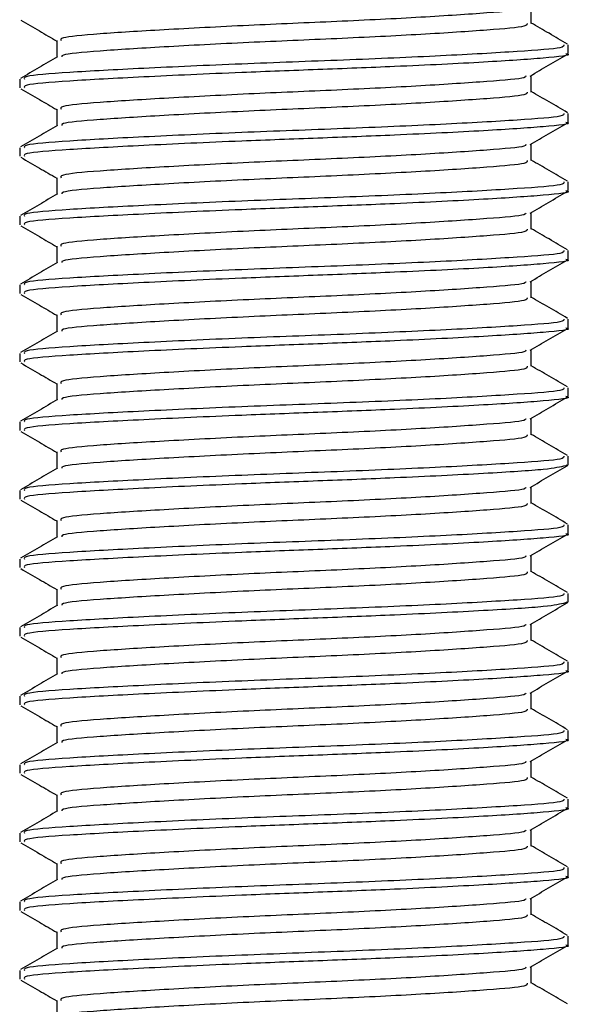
# Model space of a CAD drawing. Header units: millimetres. Extents: x 0 to 420, y 0 to 297.
# Tile 25 of 104: x 73.449 to 74.338, y 193.938 to 195.526. Entities that reach past the tile are written whole.
import ezdxf

# ---------------------------------------------------------------- set-up
doc = ezdxf.new("R2010")
doc.units = ezdxf.units.MM

msp = doc.modelspace()

# ---------------------------------------------------------------- linework, layer by layer
at = {"color": 7, "linetype": 'Continuous', "lineweight": 25}
for p, q in [((74.27304, 195.51953), (74.27304, 195.54646)), ((73.5085, 195.49189), (73.5085, 195.46506)), ((74.33286, 195.47119), (74.33286, 195.48506)), ((74.27304, 195.409), (74.27304, 195.43594)), ((73.44867, 195.42977), (73.44867, 195.41595)), ((73.5085, 195.38137), (73.5085, 195.35453)), ((74.33286, 195.36067), (74.33286, 195.37454)), ((73.44867, 195.31924), (73.44867, 195.30543)), ((74.27304, 195.29848), (74.27304, 195.32542)), ((73.5085, 195.27085), (73.5085, 195.24401)), ((74.33286, 195.25014), (74.33286, 195.26401)), ((73.44867, 195.20872), (73.44867, 195.19491)), ((74.27304, 195.18795), (74.27304, 195.21489)), ((73.5085, 195.16032), (73.5085, 195.13349)), ((74.33286, 195.13962), (74.33286, 195.15349)), ((73.44867, 195.0982), (73.44867, 195.08438)), ((74.27304, 195.07743), (74.27304, 195.10437)), ((73.5085, 195.0498), (73.5085, 195.02296)), ((74.33286, 195.0291), (74.33286, 195.04297)), ((73.44867, 194.98767), (73.44867, 194.97386)), ((74.27304, 194.96691), (74.27304, 194.99385)), ((73.5085, 194.93928), (73.5085, 194.91244)), ((74.33286, 194.91857), (74.33286, 194.93244)), ((73.44867, 194.87715), (73.44867, 194.86334)), ((74.27304, 194.85638), (74.27304, 194.88332)), ((73.5085, 194.82875), (73.5085, 194.80192)), ((74.33286, 194.80805), (74.33286, 194.82192)), ((74.32898, 194.80805), (74.33224, 194.80709)), ((73.44867, 194.76663), (73.44867, 194.75281)), ((74.27304, 194.74586), (74.27304, 194.7728)), ((73.5085, 194.71823), (73.5085, 194.69139)), ((74.33286, 194.69753), (74.33286, 194.7114)), ((73.44867, 194.6561), (73.44867, 194.64229)), ((74.27304, 194.63534), (74.27304, 194.66228)), ((73.5085, 194.60771), (73.5085, 194.58087)), ((74.33286, 194.587), (74.33286, 194.60087)), ((74.32898, 194.587), (74.33224, 194.58604)), ((73.44867, 194.54558), (73.44867, 194.53177)), ((74.27304, 194.52481), (74.27304, 194.55175)), ((73.5085, 194.49718), (73.5085, 194.47035)), ((74.33286, 194.47648), (74.33286, 194.49035)), ((73.44867, 194.43506), (73.44867, 194.42124)), ((74.27304, 194.41429), (74.27304, 194.44123)), ((73.5085, 194.38666), (73.5085, 194.35982)), ((74.33286, 194.36596), (74.33286, 194.37983)), ((73.44867, 194.32453), (73.44867, 194.31072)), ((74.27304, 194.30377), (74.27304, 194.33071)), ((73.5085, 194.27614), (73.5085, 194.2493)), ((74.33286, 194.25543), (74.33286, 194.2693)), ((73.44867, 194.21401), (73.44867, 194.20019)), ((74.27304, 194.19324), (74.27304, 194.22018)), ((73.5085, 194.16561), (73.5085, 194.13878)), ((74.33286, 194.14491), (74.33286, 194.15878)), ((73.44867, 194.10349), (73.44867, 194.08967)), ((74.27304, 194.08272), (74.27304, 194.10966)), ((73.5085, 194.05509), (73.5085, 194.02825)), ((74.33286, 194.03439), (74.33286, 194.04826)), ((73.44867, 193.99296), (73.44867, 193.97915)), ((74.27304, 193.9722), (74.27304, 193.99914)), ((73.5085, 193.94457), (73.5085, 193.91773))]:
    msp.add_line(p, q, dxfattribs=at)
for points, knots in [([(74.26441, 195.54542), (74.26424, 195.5445), (74.26364, 195.5413), (74.2059, 195.53662), (74.10108, 195.52947), (73.96226, 195.52262), (73.81437, 195.51652), (73.67681, 195.50923), (73.57216, 195.50278), (73.51298, 195.49716), (73.51465, 195.49337), (73.51529, 195.4919)], [0, 0, 0, 0, 0.0492908, 0.1712997, 0.2981292, 0.4238469, 0.5463291, 0.6737547, 0.7978, 0.9217212, 1, 1, 1, 1]), ([(73.45037, 195.52486), (73.46038, 195.51907), (73.47976, 195.50785), (73.49913, 195.49663), (73.5085, 195.4912)], [0, 0, 0, 0, 0.5163558, 1, 1, 1, 1]), ([(74.26652, 195.51957), (74.26678, 195.51804), (74.26744, 195.51421), (74.2067, 195.50898), (74.10087, 195.50184), (73.9623, 195.49499), (73.8144, 195.48889), (73.67662, 195.4816), (73.57285, 195.47515), (73.51613, 195.47003), (73.51654, 195.46677), (73.51665, 195.46583)], [0, 0, 0, 0, 0.0812126, 0.2026951, 0.3289775, 0.4541529, 0.5761068, 0.7029826, 0.8264929, 0.9498795, 1, 1, 1, 1]), ([(74.33177, 195.48631), (74.32176, 195.4921), (74.30219, 195.50344), (74.28261, 195.51478), (74.27304, 195.52032)], [0, 0, 0, 0, 0.5112595, 1, 1, 1, 1]), ([(74.32536, 195.48506), (74.32567, 195.48352), (74.32646, 195.47968), (74.25615, 195.47444), (74.13374, 195.4673), (73.9735, 195.46045), (73.8024, 195.45435), (73.64332, 195.44706), (73.52232, 195.44061), (73.45394, 195.435), (73.45584, 195.43122), (73.45657, 195.42977)], [0, 0, 0, 0, 0.0795242, 0.1977381, 0.3206174, 0.4424209, 0.5610929, 0.684549, 0.8047339, 0.9247987, 1, 1, 1, 1]), ([(73.50981, 195.46582), (73.4998, 195.46002), (73.47979, 195.44843), (73.45977, 195.43684), (73.44977, 195.43105)], [0, 0, 0, 0, 0.49989867, 1, 1, 1, 1]), ([(74.32898, 195.47119), (74.33023, 195.47087), (74.34042, 195.46824), (74.29824, 195.46368), (74.20373, 195.45725), (74.06893, 195.45052), (73.93097, 195.44521), (73.78945, 195.43992), (73.64329, 195.43325), (73.52233, 195.4268), (73.45394, 195.42119), (73.45584, 195.41741), (73.45657, 195.41595)], [0, 0, 0, 0, 0.0167834, 0.1370015, 0.2569808, 0.380436, 0.4722687, 0.5611895, 0.6846185, 0.8047769, 0.9248152, 1, 1, 1, 1]), ([(74.27115, 195.43485), (74.28115, 195.44064), (74.30115, 195.45223), (74.32116, 195.46381), (74.33116, 195.4696)], [0, 0, 0, 0, 0.4999098, 1, 1, 1, 1]), ([(74.26441, 195.4349), (74.26424, 195.43398), (74.26364, 195.43078), (74.2059, 195.4261), (74.10108, 195.41894), (73.96226, 195.4121), (73.81437, 195.406), (73.67681, 195.39871), (73.57216, 195.39226), (73.51298, 195.38664), (73.51465, 195.38285), (73.51529, 195.38138)], [0, 0, 0, 0, 0.0492908, 0.1712997, 0.2981292, 0.4238469, 0.5463291, 0.6737547, 0.7978, 0.9217212, 1, 1, 1, 1]), ([(73.45037, 195.41434), (73.46038, 195.40855), (73.47976, 195.39733), (73.49913, 195.38611), (73.5085, 195.38068)], [0, 0, 0, 0, 0.5163558, 1, 1, 1, 1]), ([(74.26652, 195.40905), (74.26678, 195.40751), (74.26744, 195.40369), (74.2067, 195.39846), (74.10087, 195.39132), (73.9623, 195.38447), (73.8144, 195.37837), (73.67662, 195.37108), (73.57285, 195.36462), (73.51613, 195.3595), (73.51654, 195.35624), (73.51665, 195.3553)], [0, 0, 0, 0, 0.0812126, 0.2026951, 0.3289775, 0.4541529, 0.5761068, 0.7029826, 0.8264929, 0.9498795, 1, 1, 1, 1]), ([(74.33177, 195.37578), (74.32176, 195.38158), (74.30219, 195.39291), (74.28261, 195.40425), (74.27304, 195.4098)], [0, 0, 0, 0, 0.5112595, 1, 1, 1, 1]), ([(74.32536, 195.37454), (74.32567, 195.37299), (74.32646, 195.36916), (74.25615, 195.36392), (74.13374, 195.35678), (73.9735, 195.34993), (73.8024, 195.34383), (73.64332, 195.33654), (73.52232, 195.33009), (73.45394, 195.32448), (73.45584, 195.3207), (73.45657, 195.31924)], [0, 0, 0, 0, 0.0795242, 0.1977381, 0.3206174, 0.4424209, 0.5610929, 0.684549, 0.8047339, 0.9247987, 1, 1, 1, 1]), ([(73.50981, 195.35529), (73.4998, 195.3495), (73.47979, 195.3379), (73.45977, 195.32632), (73.44977, 195.32052)], [0, 0, 0, 0, 0.4998987, 1, 1, 1, 1]), ([(74.32898, 195.36067), (74.33023, 195.36035), (74.34042, 195.35771), (74.29824, 195.35316), (74.20373, 195.34673), (74.06893, 195.34), (73.93097, 195.33469), (73.78945, 195.3294), (73.64329, 195.32273), (73.52233, 195.31627), (73.45394, 195.31067), (73.45584, 195.30689), (73.45657, 195.30543)], [0, 0, 0, 0, 0.0167834, 0.1370015, 0.2569808, 0.380436, 0.4722687, 0.5611895, 0.6846185, 0.8047769, 0.9248152, 1, 1, 1, 1]), ([(74.27115, 195.32432), (74.28115, 195.33012), (74.30115, 195.3417), (74.32116, 195.35328), (74.33116, 195.35907)], [0, 0, 0, 0, 0.4999098, 1, 1, 1, 1]), ([(74.26441, 195.32437), (74.26424, 195.32345), (74.26364, 195.32025), (74.2059, 195.31558), (74.10108, 195.30842), (73.96226, 195.30157), (73.81437, 195.29548), (73.67681, 195.28818), (73.57216, 195.28174), (73.51298, 195.27612), (73.51465, 195.27232), (73.51529, 195.27085)], [0, 0, 0, 0, 0.0492908, 0.1712997, 0.2981292, 0.4238469, 0.5463291, 0.6737547, 0.7978, 0.9217212, 1, 1, 1, 1]), ([(73.45037, 195.30381), (73.46038, 195.29802), (73.47976, 195.28681), (73.49913, 195.27558), (73.5085, 195.27016)], [0, 0, 0, 0, 0.5163558, 1, 1, 1, 1]), ([(74.26652, 195.29852), (74.26678, 195.29699), (74.26744, 195.29317), (74.2067, 195.28793), (74.10087, 195.28079), (73.9623, 195.27394), (73.8144, 195.26784), (73.67662, 195.26055), (73.57285, 195.2541), (73.51613, 195.24898), (73.51654, 195.24572), (73.51665, 195.24478)], [0, 0, 0, 0, 0.08121257, 0.20269512, 0.32897753, 0.45415295, 0.57610678, 0.70298262, 0.82649287, 0.94987948, 1, 1, 1, 1]), ([(74.33177, 195.26526), (74.32176, 195.27105), (74.30219, 195.28239), (74.28261, 195.29373), (74.27304, 195.29927)], [0, 0, 0, 0, 0.5112595, 1, 1, 1, 1]), ([(74.32536, 195.26401), (74.32567, 195.26247), (74.32646, 195.25864), (74.25615, 195.25339), (74.13374, 195.24626), (73.9735, 195.2394), (73.8024, 195.23331), (73.64332, 195.22601), (73.52232, 195.21957), (73.45394, 195.21396), (73.45584, 195.21018), (73.45657, 195.20872)], [0, 0, 0, 0, 0.0795242, 0.1977381, 0.3206174, 0.4424209, 0.5610929, 0.684549, 0.8047339, 0.9247987, 1, 1, 1, 1]), ([(73.50981, 195.24477), (73.4998, 195.23897), (73.47979, 195.22738), (73.45977, 195.21579), (73.44977, 195.21)], [0, 0, 0, 0, 0.49989867, 1, 1, 1, 1]), ([(74.32898, 195.25014), (74.33023, 195.24982), (74.34042, 195.24719), (74.29824, 195.24263), (74.20373, 195.2362), (74.06893, 195.22948), (73.93097, 195.22417), (73.78945, 195.21887), (73.64329, 195.2122), (73.52233, 195.20575), (73.45394, 195.20014), (73.45584, 195.19636), (73.45657, 195.19491)], [0, 0, 0, 0, 0.0167834, 0.1370015, 0.2569808, 0.380436, 0.4722687, 0.5611895, 0.6846185, 0.8047769, 0.9248152, 1, 1, 1, 1]), ([(74.27115, 195.2138), (74.28115, 195.21959), (74.30115, 195.23118), (74.32116, 195.24276), (74.33116, 195.24855)], [0, 0, 0, 0, 0.4999098, 1, 1, 1, 1]), ([(74.26441, 195.21385), (74.26424, 195.21293), (74.26364, 195.20973), (74.2059, 195.20505), (74.10108, 195.1979), (73.96226, 195.19105), (73.81437, 195.18495), (73.67681, 195.17766), (73.57216, 195.17121), (73.51298, 195.16559), (73.51465, 195.1618), (73.51529, 195.16033)], [0, 0, 0, 0, 0.0492908, 0.1712997, 0.2981292, 0.4238469, 0.5463291, 0.6737547, 0.7978, 0.9217212, 1, 1, 1, 1]), ([(73.45037, 195.19329), (73.46038, 195.1875), (73.47976, 195.17628), (73.49913, 195.16506), (73.5085, 195.15963)], [0, 0, 0, 0, 0.5163558, 1, 1, 1, 1]), ([(74.26652, 195.188), (74.26678, 195.18647), (74.26744, 195.18264), (74.2067, 195.17741), (74.10087, 195.17027), (73.9623, 195.16342), (73.8144, 195.15732), (73.67662, 195.15003), (73.57285, 195.14358), (73.51613, 195.13846), (73.51654, 195.1352), (73.51665, 195.13426)], [0, 0, 0, 0, 0.08121257, 0.20269512, 0.32897753, 0.45415295, 0.57610678, 0.70298262, 0.82649287, 0.94987948, 1, 1, 1, 1]), ([(74.33177, 195.15474), (74.32176, 195.16053), (74.30219, 195.17187), (74.28261, 195.18321), (74.27304, 195.18875)], [0, 0, 0, 0, 0.5112595, 1, 1, 1, 1]), ([(74.32536, 195.15349), (74.32567, 195.15195), (74.32646, 195.14811), (74.25615, 195.14287), (74.13374, 195.13573), (73.9735, 195.12888), (73.8024, 195.12278), (73.64332, 195.11549), (73.52232, 195.10904), (73.45394, 195.10343), (73.45584, 195.09965), (73.45657, 195.0982)], [0, 0, 0, 0, 0.0795242, 0.1977381, 0.3206174, 0.4424209, 0.5610929, 0.684549, 0.8047339, 0.9247987, 1, 1, 1, 1]), ([(73.50981, 195.13425), (73.4998, 195.12845), (73.47979, 195.11686), (73.45977, 195.10527), (73.44977, 195.09948)], [0, 0, 0, 0, 0.4998987, 1, 1, 1, 1]), ([(74.32898, 195.13962), (74.33023, 195.1393), (74.34042, 195.13667), (74.29824, 195.13211), (74.20373, 195.12568), (74.06893, 195.11895), (73.93097, 195.11364), (73.78945, 195.10835), (73.64329, 195.10168), (73.52233, 195.09523), (73.45394, 195.08962), (73.45584, 195.08584), (73.45657, 195.08438)], [0, 0, 0, 0, 0.0167834, 0.1370015, 0.2569808, 0.380436, 0.4722687, 0.5611895, 0.6846185, 0.8047769, 0.9248152, 1, 1, 1, 1]), ([(74.27115, 195.10328), (74.28115, 195.10907), (74.30115, 195.12066), (74.32116, 195.13224), (74.33116, 195.13803)], [0, 0, 0, 0, 0.4999098, 1, 1, 1, 1]), ([(74.26441, 195.10333), (74.26424, 195.10241), (74.26364, 195.09921), (74.2059, 195.09453), (74.10108, 195.08737), (73.96226, 195.08053), (73.81437, 195.07443), (73.67681, 195.06714), (73.57216, 195.06069), (73.51298, 195.05507), (73.51465, 195.05128), (73.51529, 195.04981)], [0, 0, 0, 0, 0.0492908, 0.1712997, 0.2981292, 0.4238469, 0.5463291, 0.6737547, 0.7978, 0.9217212, 1, 1, 1, 1]), ([(73.45037, 195.08277), (73.46038, 195.07697), (73.47976, 195.06576), (73.49913, 195.05454), (73.5085, 195.04911)], [0, 0, 0, 0, 0.5163558, 1, 1, 1, 1]), ([(74.26652, 195.07748), (74.26678, 195.07594), (74.26744, 195.07212), (74.2067, 195.06689), (74.10087, 195.05975), (73.9623, 195.0529), (73.8144, 195.0468), (73.67662, 195.03951), (73.57285, 195.03305), (73.51613, 195.02793), (73.51654, 195.02467), (73.51665, 195.02373)], [0, 0, 0, 0, 0.0812126, 0.2026951, 0.3289775, 0.4541529, 0.5761068, 0.7029826, 0.8264929, 0.9498795, 1, 1, 1, 1]), ([(74.33177, 195.04421), (74.32176, 195.05001), (74.30219, 195.06134), (74.28261, 195.07268), (74.27304, 195.07822)], [0, 0, 0, 0, 0.5112595, 1, 1, 1, 1]), ([(74.32536, 195.04297), (74.32567, 195.04142), (74.32646, 195.03759), (74.25615, 195.03235), (74.13374, 195.02521), (73.9735, 195.01836), (73.8024, 195.01226), (73.64332, 195.00497), (73.52232, 194.99852), (73.45394, 194.99291), (73.45584, 194.98913), (73.45657, 194.98767)], [0, 0, 0, 0, 0.0795242, 0.1977381, 0.3206174, 0.4424209, 0.5610929, 0.684549, 0.8047339, 0.9247987, 1, 1, 1, 1]), ([(73.50981, 195.02372), (73.4998, 195.01793), (73.47979, 195.00633), (73.45977, 194.99475), (73.44977, 194.98895)], [0, 0, 0, 0, 0.4998987, 1, 1, 1, 1]), ([(74.32898, 195.0291), (74.33023, 195.02877), (74.34042, 195.02614), (74.29824, 195.02159), (74.20373, 195.01516), (74.06893, 195.00843), (73.93097, 195.00312), (73.78945, 194.99783), (73.64329, 194.99116), (73.52233, 194.9847), (73.45394, 194.9791), (73.45584, 194.97531), (73.45657, 194.97386)], [0, 0, 0, 0, 0.0167834, 0.1370015, 0.2569808, 0.380436, 0.4722687, 0.5611895, 0.6846185, 0.8047769, 0.9248152, 1, 1, 1, 1]), ([(74.27115, 194.99275), (74.28115, 194.99854), (74.30115, 195.01013), (74.32116, 195.02171), (74.33116, 195.0275)], [0, 0, 0, 0, 0.4999098, 1, 1, 1, 1]), ([(74.26441, 194.9928), (74.26424, 194.99188), (74.26364, 194.98868), (74.2059, 194.98401), (74.10108, 194.97685), (73.96226, 194.97), (73.81437, 194.96391), (73.67681, 194.95661), (73.57216, 194.95016), (73.51298, 194.94454), (73.51465, 194.94075), (73.51529, 194.93928)], [0, 0, 0, 0, 0.0492908, 0.1712997, 0.2981292, 0.4238469, 0.5463291, 0.6737547, 0.7978, 0.9217212, 1, 1, 1, 1]), ([(73.45037, 194.97224), (73.46038, 194.96645), (73.47976, 194.95524), (73.49913, 194.94401), (73.5085, 194.93859)], [0, 0, 0, 0, 0.5163558, 1, 1, 1, 1]), ([(74.26652, 194.96695), (74.26678, 194.96542), (74.26744, 194.9616), (74.2067, 194.95636), (74.10087, 194.94922), (73.9623, 194.94237), (73.8144, 194.93627), (73.67662, 194.92898), (73.57285, 194.92253), (73.51613, 194.91741), (73.51654, 194.91415), (73.51665, 194.91321)], [0, 0, 0, 0, 0.0812126, 0.2026951, 0.3289775, 0.4541529, 0.5761068, 0.7029826, 0.8264929, 0.9498795, 1, 1, 1, 1]), ([(74.33177, 194.93369), (74.32176, 194.93948), (74.30219, 194.95082), (74.28261, 194.96216), (74.27304, 194.9677)], [0, 0, 0, 0, 0.5112595, 1, 1, 1, 1]), ([(74.32536, 194.93244), (74.32567, 194.9309), (74.32646, 194.92707), (74.25615, 194.92182), (74.13374, 194.91468), (73.9735, 194.90783), (73.8024, 194.90174), (73.64332, 194.89444), (73.52232, 194.888), (73.45394, 194.88239), (73.45584, 194.87861), (73.45657, 194.87715)], [0, 0, 0, 0, 0.0795242, 0.1977381, 0.3206174, 0.4424209, 0.5610929, 0.684549, 0.8047339, 0.9247987, 1, 1, 1, 1]), ([(73.50981, 194.9132), (73.4998, 194.9074), (73.47979, 194.89581), (73.45977, 194.88422), (73.44977, 194.87843)], [0, 0, 0, 0, 0.4998987, 1, 1, 1, 1]), ([(74.32898, 194.91857), (74.33023, 194.91825), (74.34042, 194.91562), (74.29824, 194.91106), (74.20373, 194.90463), (74.06893, 194.89791), (73.93097, 194.8926), (73.78945, 194.8873), (73.64329, 194.88063), (73.52233, 194.87418), (73.45394, 194.86857), (73.45584, 194.86479), (73.45657, 194.86334)], [0, 0, 0, 0, 0.0167834, 0.1370015, 0.2569808, 0.380436, 0.4722687, 0.5611895, 0.6846185, 0.8047769, 0.9248152, 1, 1, 1, 1]), ([(74.27115, 194.88223), (74.28115, 194.88802), (74.30115, 194.89961), (74.32116, 194.91119), (74.33116, 194.91698)], [0, 0, 0, 0, 0.4999098, 1, 1, 1, 1]), ([(74.26441, 194.88228), (74.26424, 194.88136), (74.26364, 194.87816), (74.2059, 194.87348), (74.10108, 194.86633), (73.96226, 194.85948), (73.81437, 194.85338), (73.67681, 194.84609), (73.57216, 194.83964), (73.51298, 194.83402), (73.51465, 194.83023), (73.51529, 194.82876)], [0, 0, 0, 0, 0.04929084, 0.1712997, 0.29812922, 0.42384695, 0.54632913, 0.67375466, 0.7978, 0.92172117, 1, 1, 1, 1]), ([(73.45037, 194.86172), (73.46038, 194.85593), (73.47976, 194.84471), (73.49913, 194.83349), (73.5085, 194.82806)], [0, 0, 0, 0, 0.5163558, 1, 1, 1, 1]), ([(74.26652, 194.85643), (74.26678, 194.8549), (74.26744, 194.85107), (74.2067, 194.84584), (74.10087, 194.8387), (73.9623, 194.83185), (73.8144, 194.82575), (73.67662, 194.81846), (73.57285, 194.812), (73.51613, 194.80689), (73.51654, 194.80363), (73.51665, 194.80269)], [0, 0, 0, 0, 0.0812126, 0.2026951, 0.3289775, 0.4541529, 0.5761068, 0.7029826, 0.8264929, 0.9498795, 1, 1, 1, 1]), ([(74.33177, 194.82317), (74.32176, 194.82896), (74.30219, 194.84029), (74.28261, 194.85164), (74.27304, 194.85718)], [0, 0, 0, 0, 0.5112595, 1, 1, 1, 1]), ([(74.32536, 194.82192), (74.32567, 194.82038), (74.32646, 194.81654), (74.25615, 194.8113), (74.13374, 194.80416), (73.9735, 194.79731), (73.8024, 194.79121), (73.64332, 194.78392), (73.52232, 194.77747), (73.45394, 194.77186), (73.45584, 194.76808), (73.45657, 194.76663)], [0, 0, 0, 0, 0.07952416, 0.19773806, 0.32061745, 0.44242089, 0.56109289, 0.68454905, 0.80473395, 0.92479867, 1, 1, 1, 1]), ([(73.50981, 194.80268), (73.4998, 194.79688), (73.47979, 194.78529), (73.45977, 194.7737), (73.44977, 194.7679)], [0, 0, 0, 0, 0.4998987, 1, 1, 1, 1]), ([(74.32851, 194.80647), (74.32009, 194.80448), (74.3024, 194.8003), (74.20167, 194.79412), (74.06933, 194.78738), (73.93088, 194.78207), (73.78948, 194.77678), (73.64328, 194.77011), (73.52233, 194.76365), (73.45394, 194.75805), (73.45584, 194.75427), (73.45657, 194.75281)], [0, 0, 0, 0, 0.1121001, 0.2355413, 0.3625587, 0.4570412, 0.5485278, 0.6755183, 0.7991439, 0.9226458, 1, 1, 1, 1]), ([(74.27115, 194.77171), (74.28115, 194.7775), (74.30115, 194.78909), (74.32116, 194.80067), (74.33116, 194.80646)], [0, 0, 0, 0, 0.4999098, 1, 1, 1, 1]), ([(74.26441, 194.77176), (74.26424, 194.77084), (74.26364, 194.76764), (74.2059, 194.76296), (74.10108, 194.7558), (73.96226, 194.74896), (73.81437, 194.74286), (73.67681, 194.73557), (73.57216, 194.72912), (73.51298, 194.7235), (73.51465, 194.71971), (73.51529, 194.71824)], [0, 0, 0, 0, 0.0492908, 0.1712997, 0.2981292, 0.4238469, 0.5463291, 0.6737547, 0.7978, 0.9217212, 1, 1, 1, 1]), ([(73.45037, 194.7512), (73.46038, 194.7454), (73.47976, 194.73419), (73.49913, 194.72297), (73.5085, 194.71754)], [0, 0, 0, 0, 0.5163558, 1, 1, 1, 1]), ([(74.26652, 194.74591), (74.26678, 194.74437), (74.26744, 194.74055), (74.2067, 194.73532), (74.10087, 194.72818), (73.9623, 194.72133), (73.8144, 194.71523), (73.67662, 194.70794), (73.57285, 194.70148), (73.51613, 194.69636), (73.51654, 194.6931), (73.51665, 194.69216)], [0, 0, 0, 0, 0.0812126, 0.2026951, 0.3289775, 0.4541529, 0.5761068, 0.7029826, 0.8264929, 0.9498795, 1, 1, 1, 1]), ([(74.33177, 194.71264), (74.32176, 194.71844), (74.30219, 194.72977), (74.28261, 194.74111), (74.27304, 194.74665)], [0, 0, 0, 0, 0.51125952, 1, 1, 1, 1]), ([(74.32536, 194.7114), (74.32567, 194.70985), (74.32646, 194.70602), (74.25615, 194.70078), (74.13374, 194.69364), (73.9735, 194.68679), (73.8024, 194.68069), (73.64332, 194.6734), (73.52232, 194.66695), (73.45394, 194.66134), (73.45584, 194.65756), (73.45657, 194.6561)], [0, 0, 0, 0, 0.0795242, 0.1977381, 0.3206174, 0.4424209, 0.5610929, 0.684549, 0.8047339, 0.9247987, 1, 1, 1, 1]), ([(73.50981, 194.69215), (73.4998, 194.68636), (73.47979, 194.67476), (73.45977, 194.66318), (73.44977, 194.65738)], [0, 0, 0, 0, 0.4998987, 1, 1, 1, 1]), ([(74.32898, 194.69753), (74.33023, 194.6972), (74.34042, 194.69457), (74.29824, 194.69002), (74.20373, 194.68359), (74.06893, 194.67686), (73.93097, 194.67155), (73.78945, 194.66626), (73.64329, 194.65959), (73.52233, 194.65313), (73.45394, 194.64753), (73.45584, 194.64374), (73.45657, 194.64229)], [0, 0, 0, 0, 0.0167834, 0.13700153, 0.25698079, 0.38043598, 0.47226866, 0.56118953, 0.6846185, 0.80477694, 0.92481522, 1, 1, 1, 1]), ([(74.27115, 194.66118), (74.28115, 194.66697), (74.30115, 194.67856), (74.32116, 194.69014), (74.33116, 194.69593)], [0, 0, 0, 0, 0.4999098, 1, 1, 1, 1]), ([(74.26441, 194.66123), (74.26424, 194.66031), (74.26364, 194.65711), (74.2059, 194.65243), (74.10108, 194.64528), (73.96226, 194.63843), (73.81437, 194.63234), (73.67681, 194.62504), (73.57216, 194.61859), (73.51298, 194.61297), (73.51465, 194.60918), (73.51529, 194.60771)], [0, 0, 0, 0, 0.0492908, 0.1712997, 0.2981292, 0.4238469, 0.5463291, 0.6737547, 0.7978, 0.9217212, 1, 1, 1, 1]), ([(73.45037, 194.64067), (73.46038, 194.63488), (73.47976, 194.62366), (73.49913, 194.61244), (73.5085, 194.60702)], [0, 0, 0, 0, 0.5163558, 1, 1, 1, 1]), ([(74.26652, 194.63538), (74.26678, 194.63385), (74.26744, 194.63003), (74.2067, 194.62479), (74.10087, 194.61765), (73.9623, 194.6108), (73.8144, 194.6047), (73.67662, 194.59741), (73.57285, 194.59096), (73.51613, 194.58584), (73.51654, 194.58258), (73.51665, 194.58164)], [0, 0, 0, 0, 0.0812126, 0.2026951, 0.3289775, 0.4541529, 0.5761068, 0.7029826, 0.8264929, 0.9498795, 1, 1, 1, 1]), ([(74.33177, 194.60212), (74.32176, 194.60791), (74.30219, 194.61925), (74.28261, 194.63059), (74.27304, 194.63613)], [0, 0, 0, 0, 0.5112595, 1, 1, 1, 1]), ([(74.32536, 194.60087), (74.32567, 194.59933), (74.32646, 194.5955), (74.25615, 194.59025), (74.13374, 194.58311), (73.9735, 194.57626), (73.8024, 194.57017), (73.64332, 194.56287), (73.52232, 194.55642), (73.45394, 194.55082), (73.45584, 194.54704), (73.45657, 194.54558)], [0, 0, 0, 0, 0.07952416, 0.19773806, 0.32061745, 0.44242089, 0.56109289, 0.68454905, 0.80473395, 0.92479867, 1, 1, 1, 1]), ([(73.50981, 194.58163), (73.4998, 194.57583), (73.47979, 194.56424), (73.45977, 194.55265), (73.44977, 194.54686)], [0, 0, 0, 0, 0.4998987, 1, 1, 1, 1]), ([(74.32851, 194.58543), (74.32009, 194.58343), (74.3024, 194.57925), (74.20167, 194.57308), (74.06933, 194.56633), (73.93088, 194.56103), (73.78948, 194.55573), (73.64328, 194.54906), (73.52233, 194.54261), (73.45394, 194.537), (73.45584, 194.53322), (73.45657, 194.53177)], [0, 0, 0, 0, 0.1121001, 0.2355413, 0.3625587, 0.4570412, 0.5485278, 0.6755183, 0.7991439, 0.9226458, 1, 1, 1, 1]), ([(74.27115, 194.55066), (74.28115, 194.55645), (74.30115, 194.56804), (74.32116, 194.57962), (74.33116, 194.58541)], [0, 0, 0, 0, 0.4999098, 1, 1, 1, 1]), ([(74.26441, 194.55071), (74.26424, 194.54979), (74.26364, 194.54659), (74.2059, 194.54191), (74.10108, 194.53476), (73.96226, 194.52791), (73.81437, 194.52181), (73.67681, 194.51452), (73.57216, 194.50807), (73.51298, 194.50245), (73.51465, 194.49866), (73.51529, 194.49719)], [0, 0, 0, 0, 0.0492908, 0.1712997, 0.2981292, 0.4238469, 0.5463291, 0.6737547, 0.7978, 0.9217212, 1, 1, 1, 1]), ([(73.45037, 194.53015), (73.46038, 194.52436), (73.47976, 194.51314), (73.49913, 194.50192), (73.5085, 194.49649)], [0, 0, 0, 0, 0.5163558, 1, 1, 1, 1]), ([(74.33177, 194.4916), (74.32176, 194.49739), (74.30219, 194.50872), (74.28261, 194.52007), (74.27304, 194.52561)], [0, 0, 0, 0, 0.5112595, 1, 1, 1, 1]), ([(74.26652, 194.52486), (74.26678, 194.52333), (74.26744, 194.5195), (74.2067, 194.51427), (74.10087, 194.50713), (73.9623, 194.50028), (73.8144, 194.49418), (73.67662, 194.48689), (73.57285, 194.48043), (73.51613, 194.47532), (73.51654, 194.47206), (73.51665, 194.47111)], [0, 0, 0, 0, 0.0812126, 0.2026951, 0.3289775, 0.4541529, 0.5761068, 0.7029826, 0.8264929, 0.9498795, 1, 1, 1, 1]), ([(74.32536, 194.49035), (74.32567, 194.48881), (74.32646, 194.48497), (74.25615, 194.47973), (74.13374, 194.47259), (73.9735, 194.46574), (73.8024, 194.45964), (73.64332, 194.45235), (73.52232, 194.4459), (73.45394, 194.44029), (73.45584, 194.43651), (73.45657, 194.43506)], [0, 0, 0, 0, 0.0795242, 0.1977381, 0.3206174, 0.4424209, 0.5610929, 0.684549, 0.8047339, 0.9247987, 1, 1, 1, 1]), ([(73.50981, 194.47111), (73.4998, 194.46531), (73.47979, 194.45372), (73.45977, 194.44213), (73.44977, 194.43633)], [0, 0, 0, 0, 0.4998987, 1, 1, 1, 1]), ([(74.32898, 194.47648), (74.33023, 194.47616), (74.34042, 194.47353), (74.29824, 194.46897), (74.20373, 194.46254), (74.06893, 194.45581), (73.93097, 194.4505), (73.78945, 194.44521), (73.64329, 194.43854), (73.52233, 194.43208), (73.45394, 194.42648), (73.45584, 194.4227), (73.45657, 194.42124)], [0, 0, 0, 0, 0.0167834, 0.13700153, 0.25698079, 0.38043598, 0.47226866, 0.56118953, 0.6846185, 0.80477694, 0.92481522, 1, 1, 1, 1]), ([(74.27115, 194.44014), (74.28115, 194.44593), (74.30115, 194.45751), (74.32116, 194.4691), (74.33116, 194.47489)], [0, 0, 0, 0, 0.4999098, 1, 1, 1, 1]), ([(74.26441, 194.44019), (74.26424, 194.43927), (74.26364, 194.43607), (74.2059, 194.43139), (74.10108, 194.42423), (73.96226, 194.41739), (73.81437, 194.41129), (73.67681, 194.404), (73.57216, 194.39755), (73.51298, 194.39193), (73.51465, 194.38813), (73.51529, 194.38667)], [0, 0, 0, 0, 0.0492908, 0.1712997, 0.2981292, 0.4238469, 0.5463291, 0.6737547, 0.7978, 0.9217212, 1, 1, 1, 1]), ([(73.45037, 194.41963), (73.46038, 194.41383), (73.47976, 194.40262), (73.49913, 194.3914), (73.5085, 194.38597)], [0, 0, 0, 0, 0.5163558, 1, 1, 1, 1]), ([(74.26652, 194.41434), (74.26678, 194.4128), (74.26744, 194.40898), (74.2067, 194.40374), (74.10087, 194.39661), (73.9623, 194.38976), (73.8144, 194.38366), (73.67662, 194.37637), (73.57285, 194.36991), (73.51613, 194.36479), (73.51654, 194.36153), (73.51665, 194.36059)], [0, 0, 0, 0, 0.0812126, 0.2026951, 0.3289775, 0.4541529, 0.5761068, 0.7029826, 0.8264929, 0.9498795, 1, 1, 1, 1]), ([(74.33177, 194.38107), (74.32176, 194.38687), (74.30219, 194.3982), (74.28261, 194.40954), (74.27304, 194.41508)], [0, 0, 0, 0, 0.5112595, 1, 1, 1, 1]), ([(74.32536, 194.37983), (74.32567, 194.37828), (74.32646, 194.37445), (74.25615, 194.36921), (74.13374, 194.36207), (73.9735, 194.35522), (73.8024, 194.34912), (73.64332, 194.34183), (73.52232, 194.33538), (73.45394, 194.32977), (73.45584, 194.32599), (73.45657, 194.32453)], [0, 0, 0, 0, 0.0795242, 0.1977381, 0.3206174, 0.4424209, 0.5610929, 0.684549, 0.8047339, 0.9247987, 1, 1, 1, 1]), ([(73.50981, 194.36058), (73.4998, 194.35479), (73.47979, 194.34319), (73.45977, 194.33161), (73.44977, 194.32581)], [0, 0, 0, 0, 0.4998987, 1, 1, 1, 1]), ([(74.32898, 194.36596), (74.33023, 194.36563), (74.34042, 194.363), (74.29824, 194.35845), (74.20373, 194.35202), (74.06893, 194.34529), (73.93097, 194.33998), (73.78945, 194.33469), (73.64329, 194.32802), (73.52233, 194.32156), (73.45394, 194.31595), (73.45584, 194.31217), (73.45657, 194.31072)], [0, 0, 0, 0, 0.0167834, 0.1370015, 0.2569808, 0.380436, 0.4722687, 0.5611895, 0.6846185, 0.8047769, 0.9248152, 1, 1, 1, 1]), ([(74.27115, 194.32961), (74.28115, 194.3354), (74.30115, 194.34699), (74.32116, 194.35857), (74.33116, 194.36436)], [0, 0, 0, 0, 0.4999098, 1, 1, 1, 1]), ([(74.26441, 194.32966), (74.26424, 194.32874), (74.26364, 194.32554), (74.2059, 194.32086), (74.10108, 194.31371), (73.96226, 194.30686), (73.81437, 194.30076), (73.67681, 194.29347), (73.57216, 194.28702), (73.51298, 194.2814), (73.51465, 194.27761), (73.51529, 194.27614)], [0, 0, 0, 0, 0.0492908, 0.1712997, 0.2981292, 0.4238469, 0.5463291, 0.6737547, 0.7978, 0.9217212, 1, 1, 1, 1]), ([(73.45037, 194.3091), (73.46038, 194.30331), (73.47976, 194.29209), (73.49913, 194.28087), (73.5085, 194.27544)], [0, 0, 0, 0, 0.5163558, 1, 1, 1, 1]), ([(74.26652, 194.30381), (74.26678, 194.30228), (74.26744, 194.29846), (74.2067, 194.29322), (74.10087, 194.28608), (73.9623, 194.27923), (73.8144, 194.27313), (73.67662, 194.26584), (73.57285, 194.25939), (73.51613, 194.25427), (73.51654, 194.25101), (73.51665, 194.25007)], [0, 0, 0, 0, 0.0812126, 0.2026951, 0.3289775, 0.4541529, 0.5761068, 0.7029826, 0.8264929, 0.9498795, 1, 1, 1, 1]), ([(74.33177, 194.27055), (74.32176, 194.27634), (74.30219, 194.28768), (74.28261, 194.29902), (74.27304, 194.30456)], [0, 0, 0, 0, 0.5112595, 1, 1, 1, 1]), ([(74.32536, 194.2693), (74.32567, 194.26776), (74.32646, 194.26393), (74.25615, 194.25868), (74.13374, 194.25154), (73.9735, 194.24469), (73.8024, 194.2386), (73.64332, 194.2313), (73.52232, 194.22485), (73.45394, 194.21925), (73.45584, 194.21547), (73.45657, 194.21401)], [0, 0, 0, 0, 0.0795242, 0.1977381, 0.3206174, 0.4424209, 0.5610929, 0.684549, 0.8047339, 0.9247987, 1, 1, 1, 1]), ([(74.32898, 194.25543), (74.33023, 194.25511), (74.34042, 194.25248), (74.29824, 194.24792), (74.20373, 194.24149), (74.06893, 194.23477), (73.93097, 194.22946), (73.78945, 194.22416), (73.64329, 194.21749), (73.52233, 194.21104), (73.45394, 194.20543), (73.45584, 194.20165), (73.45657, 194.20019)], [0, 0, 0, 0, 0.0167834, 0.1370015, 0.2569808, 0.380436, 0.4722687, 0.5611895, 0.6846185, 0.8047769, 0.9248152, 1, 1, 1, 1]), ([(73.50981, 194.25006), (73.4998, 194.24426), (73.47979, 194.23267), (73.45977, 194.22108), (73.44977, 194.21529)], [0, 0, 0, 0, 0.4998987, 1, 1, 1, 1]), ([(74.27115, 194.21909), (74.28115, 194.22488), (74.30115, 194.23647), (74.32116, 194.24805), (74.33116, 194.25384)], [0, 0, 0, 0, 0.4999098, 1, 1, 1, 1]), ([(74.26441, 194.21914), (74.26424, 194.21822), (74.26364, 194.21502), (74.2059, 194.21034), (74.10108, 194.20319), (73.96226, 194.19634), (73.81437, 194.19024), (73.67681, 194.18295), (73.57216, 194.1765), (73.51298, 194.17088), (73.51465, 194.16709), (73.51529, 194.16562)], [0, 0, 0, 0, 0.0492908, 0.1712997, 0.2981292, 0.4238469, 0.5463291, 0.6737547, 0.7978, 0.9217212, 1, 1, 1, 1]), ([(73.45037, 194.19858), (73.46038, 194.19279), (73.47976, 194.18157), (73.49913, 194.17035), (73.5085, 194.16492)], [0, 0, 0, 0, 0.5163558, 1, 1, 1, 1]), ([(74.26652, 194.19329), (74.26678, 194.19176), (74.26744, 194.18793), (74.2067, 194.1827), (74.10087, 194.17556), (73.9623, 194.16871), (73.8144, 194.16261), (73.67662, 194.15532), (73.57285, 194.14886), (73.51613, 194.14375), (73.51654, 194.14049), (73.51665, 194.13954)], [0, 0, 0, 0, 0.0812126, 0.2026951, 0.3289775, 0.4541529, 0.5761068, 0.7029826, 0.8264929, 0.9498795, 1, 1, 1, 1]), ([(74.33177, 194.16003), (74.32176, 194.16582), (74.30219, 194.17715), (74.28261, 194.18849), (74.27304, 194.19404)], [0, 0, 0, 0, 0.5112595, 1, 1, 1, 1]), ([(74.32536, 194.15878), (74.32567, 194.15724), (74.32646, 194.1534), (74.25615, 194.14816), (74.13374, 194.14102), (73.9735, 194.13417), (73.8024, 194.12807), (73.64332, 194.12078), (73.52232, 194.11433), (73.45394, 194.10872), (73.45584, 194.10494), (73.45657, 194.10349)], [0, 0, 0, 0, 0.0795242, 0.1977381, 0.3206174, 0.4424209, 0.5610929, 0.684549, 0.8047339, 0.9247987, 1, 1, 1, 1]), ([(74.32898, 194.14491), (74.33023, 194.14459), (74.34042, 194.14196), (74.29824, 194.1374), (74.20373, 194.13097), (74.06893, 194.12424), (73.93097, 194.11893), (73.78945, 194.11364), (73.64329, 194.10697), (73.52233, 194.10051), (73.45394, 194.09491), (73.45584, 194.09113), (73.45657, 194.08967)], [0, 0, 0, 0, 0.0167834, 0.1370015, 0.2569808, 0.380436, 0.4722687, 0.5611895, 0.6846185, 0.8047769, 0.9248152, 1, 1, 1, 1]), ([(73.50981, 194.13953), (73.4998, 194.13374), (73.47979, 194.12215), (73.45977, 194.11056), (73.44977, 194.10476)], [0, 0, 0, 0, 0.4998987, 1, 1, 1, 1]), ([(74.27115, 194.10856), (74.28115, 194.11436), (74.30115, 194.12594), (74.32116, 194.13753), (74.33116, 194.14332)], [0, 0, 0, 0, 0.4999098, 1, 1, 1, 1]), ([(74.26441, 194.10862), (74.26424, 194.1077), (74.26364, 194.1045), (74.2059, 194.09982), (74.10108, 194.09266), (73.96226, 194.08582), (73.81437, 194.07972), (73.67681, 194.07242), (73.57216, 194.06598), (73.51298, 194.06036), (73.51465, 194.05656), (73.51529, 194.0551)], [0, 0, 0, 0, 0.0492908, 0.1712997, 0.2981292, 0.4238469, 0.5463291, 0.6737547, 0.7978, 0.9217212, 1, 1, 1, 1]), ([(73.45037, 194.08806), (73.46038, 194.08226), (73.47976, 194.07105), (73.49913, 194.05983), (73.5085, 194.0544)], [0, 0, 0, 0, 0.5163558, 1, 1, 1, 1]), ([(74.26652, 194.08277), (74.26678, 194.08123), (74.26744, 194.07741), (74.2067, 194.07217), (74.10087, 194.06504), (73.9623, 194.05819), (73.8144, 194.05209), (73.67662, 194.0448), (73.57285, 194.03834), (73.51613, 194.03322), (73.51654, 194.02996), (73.51665, 194.02902)], [0, 0, 0, 0, 0.0812126, 0.2026951, 0.3289775, 0.4541529, 0.5761068, 0.7029826, 0.8264929, 0.9498795, 1, 1, 1, 1]), ([(74.33177, 194.0495), (74.32176, 194.0553), (74.30219, 194.06663), (74.28261, 194.07797), (74.27304, 194.08351)], [0, 0, 0, 0, 0.5112595, 1, 1, 1, 1]), ([(74.32536, 194.04826), (74.32567, 194.04671), (74.32646, 194.04288), (74.25615, 194.03764), (74.13374, 194.0305), (73.9735, 194.02365), (73.8024, 194.01755), (73.64332, 194.01026), (73.52232, 194.00381), (73.45394, 193.9982), (73.45584, 193.99442), (73.45657, 193.99296)], [0, 0, 0, 0, 0.0795242, 0.1977381, 0.3206174, 0.4424209, 0.5610929, 0.684549, 0.8047339, 0.9247987, 1, 1, 1, 1]), ([(74.32898, 194.03439), (74.33023, 194.03406), (74.34042, 194.03143), (74.29824, 194.02688), (74.20373, 194.02045), (74.06893, 194.01372), (73.93097, 194.00841), (73.78945, 194.00312), (73.64329, 193.99645), (73.52233, 193.98999), (73.45394, 193.98438), (73.45584, 193.9806), (73.45657, 193.97915)], [0, 0, 0, 0, 0.0167834, 0.1370015, 0.2569808, 0.380436, 0.4722687, 0.5611895, 0.6846185, 0.8047769, 0.9248152, 1, 1, 1, 1]), ([(73.50981, 194.02901), (73.4998, 194.02322), (73.47979, 194.01162), (73.45977, 194.00004), (73.44977, 193.99424)], [0, 0, 0, 0, 0.49989867, 1, 1, 1, 1]), ([(74.27115, 193.99804), (74.28115, 194.00383), (74.30115, 194.01542), (74.32116, 194.027), (74.33116, 194.03279)], [0, 0, 0, 0, 0.4999098, 1, 1, 1, 1]), ([(74.26441, 193.99809), (74.26424, 193.99717), (74.26364, 193.99397), (74.2059, 193.98929), (74.10108, 193.98214), (73.96226, 193.97529), (73.81437, 193.96919), (73.67681, 193.9619), (73.57216, 193.95545), (73.51298, 193.94983), (73.51465, 193.94604), (73.51529, 193.94457)], [0, 0, 0, 0, 0.0492908, 0.1712997, 0.2981292, 0.4238469, 0.5463291, 0.6737547, 0.7978, 0.9217212, 1, 1, 1, 1]), ([(73.45037, 193.97753), (73.46038, 193.97174), (73.47976, 193.96052), (73.49913, 193.9493), (73.5085, 193.94387)], [0, 0, 0, 0, 0.5163558, 1, 1, 1, 1]), ([(74.26652, 193.97224), (74.26678, 193.97071), (74.26744, 193.96689), (74.2067, 193.96165), (74.10087, 193.95451), (73.9623, 193.94766), (73.8144, 193.94156), (73.67662, 193.93427), (73.57285, 193.92782), (73.51613, 193.9227), (73.51654, 193.91944), (73.51665, 193.9185)], [0, 0, 0, 0, 0.0812126, 0.2026951, 0.3289775, 0.4541529, 0.5761068, 0.7029826, 0.8264929, 0.9498795, 1, 1, 1, 1]), ([(74.33177, 193.93898), (74.32176, 193.94477), (74.30219, 193.95611), (74.28261, 193.96745), (74.27304, 193.97299)], [0, 0, 0, 0, 0.5112595, 1, 1, 1, 1])]:
    msp.add_open_spline(points, degree=3, knots=knots, dxfattribs=at)

doc.saveas('drawing.dxf')
